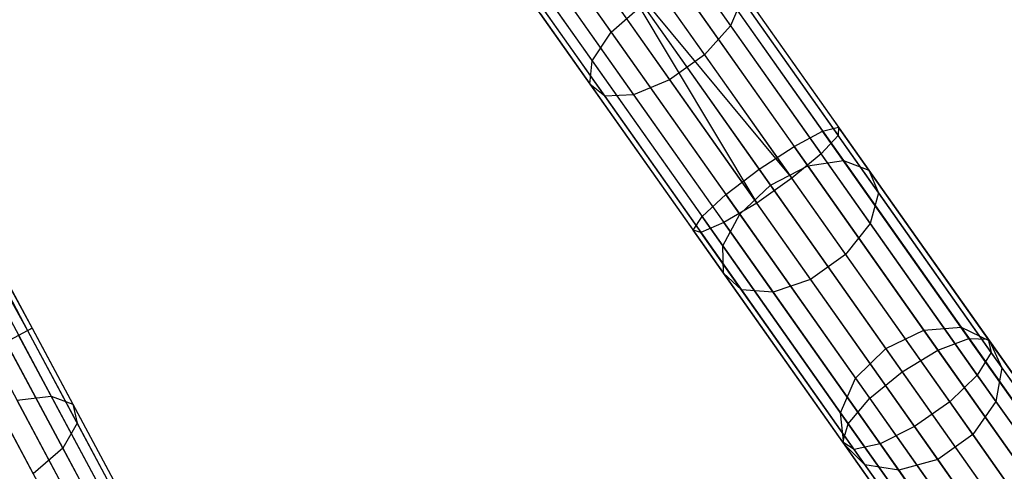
# Model space of a CAD drawing. Extents: x -91 to 91, y -91 to 262.
# Tile 194 of 256: x 34 to 45, y -63 to -58. Entities that reach past the tile are written whole.
import ezdxf

# ---------------------------------------------------------------- set-up
doc = ezdxf.new("R2010")
doc.units = 0
doc.header["$LTSCALE"] = 25.4
doc.layers.get('0').update_dxf_attribs({"linetype": 'CONTINUOUS'})

# ---------------------------------------------------------------- blocks, each defined once
blk = doc.blocks.new('ETE0_STL_1')
at = {"color": 0}
for p, q in [((30.355, -54.589, 169.653), (33.99, -61.368, 169.653)), ((30.355, -54.589, 169.653), (33.99, -61.368, 169.653)), ((30.355, -54.589, 170.362), (34.041, -61.341, 170.128)), ((30.355, -54.589, 170.362), (34.041, -61.341, 170.128)), ((30.405, -54.562, 169.887), (33.99, -61.368, 169.653)), ((30.405, -54.562, 169.887), (33.99, -61.368, 169.653)), ((30.405, -54.562, 169.887), (34.041, -61.341, 170.128)), ((30.405, -54.562, 169.887), (34.041, -61.341, 170.128)), ((30.405, -54.562, 170.128), (34.041, -61.341, 170.128)), ((30.405, -54.562, 170.128), (34.041, -61.341, 170.128)), ((30.256, -54.642, 169.44), (33.99, -61.368, 169.653)), ((30.256, -54.642, 169.44), (33.99, -61.368, 169.653)), ((40.153, -55.612, 319.828), (41.824, -57.976, 318.688)), ((40.153, -55.612, 319.828), (41.824, -57.976, 318.688)), ((38.953, -55.869, 318.267), (40.493, -58.046, 317.217)), ((38.953, -55.869, 318.267), (40.493, -58.046, 317.217)), ((39.845, -55.91, 320.041), (41.534, -58.3, 318.888)), ((39.845, -55.91, 320.041), (41.534, -58.3, 318.888)), ((38.715, -56.152, 318.571), (40.28, -58.366, 317.503)), ((38.715, -56.152, 318.571), (40.28, -58.366, 317.503)), ((39.454, -56.187, 320.041), (41.144, -58.576, 318.888)), ((39.454, -56.187, 320.041), (41.144, -58.576, 318.888)), ((38.653, -56.358, 318.998), (40.254, -58.623, 317.905)), ((38.653, -56.358, 318.998), (40.254, -58.623, 317.905)), ((39.07, -56.378, 319.828), (40.742, -58.742, 318.688)), ((39.07, -56.378, 319.828), (40.742, -58.742, 318.688)), ((38.781, -56.44, 319.452), (40.421, -58.758, 318.333)), ((38.781, -56.44, 319.452), (40.421, -58.758, 318.333)), ((41.321, -56.693, 170.128), (43.026, -59.105, 170.349)), ((41.321, -56.693, 170.128), (43.026, -59.105, 170.349)), ((41.182, -56.791, 170.576), (42.849, -59.148, 170.791)), ((41.182, -56.791, 170.576), (42.849, -59.148, 170.791)), ((41.274, -56.726, 169.653), (43.02, -59.196, 169.879)), ((41.274, -56.726, 169.653), (43.02, -59.196, 169.879)), ((41.052, -56.883, 169.259), (42.832, -59.4, 169.489)), ((41.052, -56.883, 169.259), (42.832, -59.4, 169.489)), ((40.89, -56.998, 170.893), (42.53, -59.317, 171.105)), ((40.89, -56.998, 170.893), (42.53, -59.317, 171.105)), ((40.706, -57.128, 169.037), (42.505, -59.672, 169.269)), ((40.706, -57.128, 169.037), (42.505, -59.672, 169.269)), ((40.51, -57.266, 169.008), (42.114, -59.948, 169.269)), ((40.51, -57.266, 169.008), (42.114, -59.948, 169.269)), ((40.51, -57.266, 169.008), (42.505, -59.672, 169.269)), ((40.51, -57.266, 169.008), (42.505, -59.672, 169.269)), ((40.51, -57.266, 171.008), (42.14, -59.571, 171.219)), ((40.51, -57.266, 171.008), (42.14, -59.571, 171.219)), ((40.315, -57.404, 169.037), (42.114, -59.948, 169.269)), ((40.315, -57.404, 169.037), (42.114, -59.948, 169.269)), ((41.624, -57.416, 317.503), (43.08, -59.474, 316.041)), ((41.624, -57.416, 317.503), (43.08, -59.474, 316.041)), ((41.875, -57.477, 317.905), (43.364, -59.583, 316.41)), ((41.875, -57.477, 317.905), (43.364, -59.583, 316.41)), ((40.131, -57.534, 170.893), (41.771, -59.853, 171.105)), ((40.131, -57.534, 170.893), (41.771, -59.853, 171.105)), ((41.252, -57.51, 317.217), (42.684, -59.535, 315.779)), ((41.252, -57.51, 317.217), (42.684, -59.535, 315.779)), ((39.969, -57.649, 169.259), (41.749, -60.166, 169.489)), ((39.969, -57.649, 169.259), (41.749, -60.166, 169.489)), ((41.948, -57.679, 318.333), (41.824, -57.976, 318.688)), ((41.948, -57.679, 318.333), (41.824, -57.976, 318.688)), ((41.948, -57.679, 318.333), (43.472, -59.835, 316.802)), ((41.948, -57.679, 318.333), (43.472, -59.835, 316.802)), ((39.747, -57.806, 169.653), (41.493, -60.275, 169.879)), ((39.747, -57.806, 169.653), (41.493, -60.275, 169.879)), ((39.838, -57.741, 170.576), (41.505, -60.099, 170.791)), ((39.838, -57.741, 170.576), (41.505, -60.099, 170.791)), ((40.493, -58.046, 317.217), (40.844, -57.737, 317.114)), ((40.493, -58.046, 317.217), (40.844, -57.737, 317.114)), ((42.267, -59.75, 315.685), (40.844, -57.737, 317.114)), ((42.267, -59.75, 315.685), (40.844, -57.737, 317.114)), ((39.7, -57.839, 170.128), (41.405, -60.251, 170.349)), ((39.7, -57.839, 170.128), (41.405, -60.251, 170.349)), ((41.824, -57.976, 318.688), (41.534, -58.3, 318.888)), ((41.824, -57.976, 318.688), (41.534, -58.3, 318.888)), ((41.824, -57.976, 318.688), (43.379, -60.174, 317.127)), ((41.824, -57.976, 318.688), (43.379, -60.174, 317.127)), ((40.28, -58.366, 317.503), (40.493, -58.046, 317.217)), ((40.28, -58.366, 317.503), (40.493, -58.046, 317.217)), ((40.493, -58.046, 317.217), (41.925, -60.071, 315.779)), ((40.493, -58.046, 317.217), (41.925, -60.071, 315.779)), ((41.534, -58.3, 318.888), (41.144, -58.576, 318.888)), ((41.534, -58.3, 318.888), (41.144, -58.576, 318.888)), ((41.534, -58.3, 318.888), (43.105, -60.521, 317.311)), ((41.534, -58.3, 318.888), (43.105, -60.521, 317.311)), ((40.254, -58.623, 317.905), (40.28, -58.366, 317.503)), ((40.254, -58.623, 317.905), (40.28, -58.366, 317.503)), ((40.28, -58.366, 317.503), (41.736, -60.424, 316.041)), ((40.28, -58.366, 317.503), (41.736, -60.424, 316.041)), ((41.144, -58.576, 318.888), (40.742, -58.742, 318.688)), ((41.144, -58.576, 318.888), (40.742, -58.742, 318.688)), ((41.144, -58.576, 318.888), (42.714, -60.797, 317.311)), ((41.144, -58.576, 318.888), (42.714, -60.797, 317.311)), ((40.421, -58.758, 318.333), (40.254, -58.623, 317.905)), ((40.254, -58.623, 317.905), (41.743, -60.729, 316.41)), ((40.254, -58.623, 317.905), (41.743, -60.729, 316.41)), ((40.421, -58.758, 318.333), (40.254, -58.623, 317.905)), ((40.742, -58.742, 318.688), (40.421, -58.758, 318.333)), ((40.742, -58.742, 318.688), (40.421, -58.758, 318.333)), ((40.421, -58.758, 318.333), (41.945, -60.915, 316.802)), ((40.421, -58.758, 318.333), (41.945, -60.915, 316.802)), ((40.742, -58.742, 318.688), (42.296, -60.939, 317.127)), ((40.742, -58.742, 318.688), (42.296, -60.939, 317.127)), ((42.849, -59.148, 170.791), (43.026, -59.105, 170.349)), ((42.849, -59.148, 170.791), (43.026, -59.105, 170.349)), ((43.026, -59.105, 170.349), (43.02, -59.196, 169.879)), ((43.026, -59.105, 170.349), (43.02, -59.196, 169.879)), ((44.694, -61.463, 171.006), (43.026, -59.105, 170.349)), ((44.694, -61.463, 171.006), (43.026, -59.105, 170.349)), ((42.53, -59.317, 171.105), (42.849, -59.148, 170.791)), ((42.53, -59.317, 171.105), (42.849, -59.148, 170.791)), ((43.02, -59.196, 169.879), (42.832, -59.4, 169.489)), ((43.02, -59.196, 169.879), (42.832, -59.4, 169.489)), ((44.479, -61.454, 171.434), (42.849, -59.148, 170.791)), ((44.479, -61.454, 171.434), (42.849, -59.148, 170.791)), ((44.727, -61.61, 170.552), (43.02, -59.196, 169.879)), ((44.727, -61.61, 170.552), (43.02, -59.196, 169.879)), ((42.14, -59.571, 171.219), (42.53, -59.317, 171.105)), ((42.14, -59.571, 171.219), (42.53, -59.317, 171.105)), ((44.133, -61.584, 171.737), (42.53, -59.317, 171.105)), ((44.133, -61.584, 171.737), (42.53, -59.317, 171.105)), ((42.832, -59.4, 169.489), (42.505, -59.672, 169.269)), ((42.832, -59.4, 169.489), (42.505, -59.672, 169.269)), ((44.572, -61.862, 170.175), (42.832, -59.4, 169.489)), ((44.572, -61.862, 170.175), (42.832, -59.4, 169.489)), ((42.267, -59.75, 315.685), (42.684, -59.535, 315.779)), ((42.267, -59.75, 315.685), (42.684, -59.535, 315.779)), ((42.684, -59.535, 315.779), (43.08, -59.474, 316.041)), ((42.684, -59.535, 315.779), (43.08, -59.474, 316.041)), ((42.684, -59.535, 315.779), (43.975, -61.361, 313.987)), ((42.684, -59.535, 315.779), (43.975, -61.361, 313.987)), ((43.08, -59.474, 316.041), (44.393, -61.331, 314.219)), ((43.08, -59.474, 316.041), (44.393, -61.331, 314.219)), ((43.08, -59.474, 316.041), (43.364, -59.583, 316.41)), ((43.08, -59.474, 316.041), (43.364, -59.583, 316.41)), ((41.771, -59.853, 171.105), (42.14, -59.571, 171.219)), ((41.771, -59.853, 171.105), (42.14, -59.571, 171.219)), ((42.505, -59.672, 169.269), (42.114, -59.948, 169.269)), ((42.505, -59.672, 169.269), (42.114, -59.948, 169.269)), ((42.14, -59.571, 171.219), (43.734, -61.825, 171.847)), ((42.14, -59.571, 171.219), (43.734, -61.825, 171.847)), ((44.264, -62.16, 169.963), (42.505, -59.672, 169.269)), ((44.264, -62.16, 169.963), (42.505, -59.672, 169.269)), ((43.364, -59.583, 316.41), (44.707, -61.482, 314.547)), ((43.364, -59.583, 316.41), (44.707, -61.482, 314.547)), ((43.364, -59.583, 316.41), (43.472, -59.835, 316.802)), ((43.364, -59.583, 316.41), (43.472, -59.835, 316.802)), ((32.972, -59.706, 318.571), (34.253, -62.096, 317.503)), ((32.972, -59.706, 318.571), (34.253, -62.096, 317.503)), ((33.184, -59.743, 318.998), (34.495, -62.187, 317.905)), ((33.184, -59.743, 318.998), (34.495, -62.187, 317.905)), ((41.925, -60.071, 315.779), (42.267, -59.75, 315.685)), ((41.925, -60.071, 315.779), (42.267, -59.75, 315.685)), ((43.551, -61.566, 313.903), (42.267, -59.75, 315.685)), ((43.551, -61.566, 313.903), (42.267, -59.75, 315.685)), ((33.199, -59.894, 319.452), (34.542, -62.397, 318.333)), ((33.199, -59.894, 319.452), (34.542, -62.397, 318.333)), ((41.505, -60.099, 170.791), (41.771, -59.853, 171.105)), ((41.505, -60.099, 170.791), (41.771, -59.853, 171.105)), ((43.374, -62.121, 171.737), (41.771, -59.853, 171.105)), ((43.374, -62.121, 171.737), (41.771, -59.853, 171.105)), ((43.472, -59.835, 316.802), (43.379, -60.174, 317.127)), ((43.472, -59.835, 316.802), (43.379, -60.174, 317.127)), ((43.472, -59.835, 316.802), (44.847, -61.78, 314.894)), ((43.472, -59.835, 316.802), (44.847, -61.78, 314.894)), ((42.114, -59.948, 169.269), (41.749, -60.166, 169.489)), ((42.114, -59.948, 169.269), (41.749, -60.166, 169.489)), ((43.873, -62.436, 169.963), (42.114, -59.948, 169.269)), ((43.873, -62.436, 169.963), (42.114, -59.948, 169.269)), ((41.405, -60.251, 170.349), (41.505, -60.099, 170.791)), ((41.405, -60.251, 170.349), (41.505, -60.099, 170.791)), ((43.135, -62.404, 171.434), (41.505, -60.099, 170.791)), ((43.135, -62.404, 171.434), (41.505, -60.099, 170.791)), ((41.736, -60.424, 316.041), (41.925, -60.071, 315.779)), ((41.736, -60.424, 316.041), (41.925, -60.071, 315.779)), ((41.925, -60.071, 315.779), (43.216, -61.898, 313.987)), ((41.925, -60.071, 315.779), (43.216, -61.898, 313.987)), ((33.015, -60.125, 319.828), (34.383, -62.676, 318.688)), ((33.015, -60.125, 319.828), (34.383, -62.676, 318.688)), ((41.749, -60.166, 169.489), (41.493, -60.275, 169.879)), ((41.749, -60.166, 169.489), (41.493, -60.275, 169.879)), ((43.489, -62.628, 170.175), (41.749, -60.166, 169.489)), ((43.489, -62.628, 170.175), (41.749, -60.166, 169.489)), ((43.379, -60.174, 317.127), (43.105, -60.521, 317.311)), ((43.379, -60.174, 317.127), (43.105, -60.521, 317.311)), ((43.379, -60.174, 317.127), (44.78, -62.156, 315.182)), ((43.379, -60.174, 317.127), (44.78, -62.156, 315.182)), ((41.493, -60.275, 169.879), (41.405, -60.251, 170.349)), ((43.073, -62.609, 171.006), (41.405, -60.251, 170.349)), ((41.493, -60.275, 169.879), (41.405, -60.251, 170.349)), ((43.073, -62.609, 171.006), (41.405, -60.251, 170.349)), ((43.2, -62.69, 170.552), (41.493, -60.275, 169.879)), ((43.2, -62.69, 170.552), (41.493, -60.275, 169.879)), ((32.672, -60.383, 320.041), (34.055, -62.962, 318.888)), ((32.672, -60.383, 320.041), (34.055, -62.962, 318.888)), ((41.743, -60.729, 316.41), (41.736, -60.424, 316.041)), ((41.736, -60.424, 316.041), (43.049, -62.281, 314.219)), ((41.736, -60.424, 316.041), (43.049, -62.281, 314.219)), ((41.743, -60.729, 316.41), (41.736, -60.424, 316.041)), ((43.105, -60.521, 317.311), (42.714, -60.797, 317.311)), ((43.105, -60.521, 317.311), (42.714, -60.797, 317.311)), ((43.105, -60.521, 317.311), (44.522, -62.525, 315.345)), ((43.105, -60.521, 317.311), (44.522, -62.525, 315.345)), ((41.945, -60.915, 316.802), (41.743, -60.729, 316.41)), ((41.743, -60.729, 316.41), (43.086, -62.628, 314.547)), ((41.743, -60.729, 316.41), (43.086, -62.628, 314.547)), ((41.945, -60.915, 316.802), (41.743, -60.729, 316.41)), ((42.714, -60.797, 317.311), (42.296, -60.939, 317.127)), ((42.714, -60.797, 317.311), (42.296, -60.939, 317.127)), ((42.714, -60.797, 317.311), (44.131, -62.801, 315.345)), ((42.714, -60.797, 317.311), (44.131, -62.801, 315.345)), ((42.296, -60.939, 317.127), (41.945, -60.915, 316.802)), ((41.945, -60.915, 316.802), (43.32, -62.86, 314.894)), ((41.945, -60.915, 316.802), (43.32, -62.86, 314.894)), ((42.296, -60.939, 317.127), (41.945, -60.915, 316.802)), ((42.296, -60.939, 317.127), (43.698, -62.922, 315.182)), ((42.296, -60.939, 317.127), (43.698, -62.922, 315.182)), ((33.75, -61.497, 169.259), (33.99, -61.368, 169.653)), ((33.75, -61.497, 169.259), (33.99, -61.368, 169.653)), ((34.041, -61.341, 170.128), (33.891, -61.421, 170.576)), ((34.041, -61.341, 170.128), (33.891, -61.421, 170.576)), ((33.891, -61.421, 170.576), (35.256, -63.966, 170.791)), ((33.891, -61.421, 170.576), (35.256, -63.966, 170.791)), ((33.99, -61.368, 169.653), (34.041, -61.341, 170.128)), ((33.99, -61.368, 169.653), (34.041, -61.341, 170.128)), ((33.99, -61.368, 169.653), (35.419, -64.034, 169.879)), ((33.99, -61.368, 169.653), (35.419, -64.034, 169.879)), ((34.041, -61.341, 170.128), (35.437, -63.944, 170.349)), ((34.041, -61.341, 170.128), (35.437, -63.944, 170.349)), ((43.551, -61.566, 313.903), (43.975, -61.361, 313.987)), ((43.551, -61.566, 313.903), (43.975, -61.361, 313.987)), ((43.975, -61.361, 313.987), (44.393, -61.331, 314.219)), ((43.975, -61.361, 313.987), (44.393, -61.331, 314.219)), ((43.975, -61.361, 313.987), (45.097, -62.948, 311.881)), ((43.975, -61.361, 313.987), (45.097, -62.948, 311.881)), ((44.393, -61.331, 314.219), (45.534, -62.944, 312.078)), ((44.393, -61.331, 314.219), (45.534, -62.944, 312.078)), ((44.393, -61.331, 314.219), (44.707, -61.482, 314.547)), ((44.393, -61.331, 314.219), (44.707, -61.482, 314.547)), ((33.75, -61.497, 169.259), (35.207, -64.214, 169.489)), ((33.75, -61.497, 169.259), (35.207, -64.214, 169.489)), ((44.133, -61.584, 171.737), (44.479, -61.454, 171.434)), ((44.133, -61.584, 171.737), (44.479, -61.454, 171.434)), ((44.479, -61.454, 171.434), (44.694, -61.463, 171.006)), ((46.036, -63.655, 172.489), (44.479, -61.454, 171.434)), ((46.036, -63.655, 172.489), (44.479, -61.454, 171.434)), ((44.479, -61.454, 171.434), (44.694, -61.463, 171.006)), ((44.694, -61.463, 171.006), (44.727, -61.61, 170.552)), ((46.287, -63.715, 172.085), (44.694, -61.463, 171.006)), ((46.287, -63.715, 172.085), (44.694, -61.463, 171.006)), ((44.694, -61.463, 171.006), (44.727, -61.61, 170.552)), ((44.707, -61.482, 314.547), (45.875, -63.133, 312.356)), ((44.707, -61.482, 314.547), (45.875, -63.133, 312.356)), ((44.707, -61.482, 314.547), (44.847, -61.78, 314.894)), ((44.707, -61.482, 314.547), (44.847, -61.78, 314.894)), ((33.576, -61.59, 170.893), (34.918, -64.093, 171.105)), ((33.576, -61.59, 170.893), (34.918, -64.093, 171.105)), ((43.216, -61.898, 313.987), (43.551, -61.566, 313.903)), ((43.216, -61.898, 313.987), (43.551, -61.566, 313.903)), ((44.666, -63.143, 311.809), (43.551, -61.566, 313.903)), ((44.666, -63.143, 311.809), (43.551, -61.566, 313.903)), ((43.734, -61.825, 171.847), (44.133, -61.584, 171.737)), ((43.734, -61.825, 171.847), (44.133, -61.584, 171.737)), ((45.664, -63.75, 172.775), (44.133, -61.584, 171.737)), ((45.664, -63.75, 172.775), (44.133, -61.584, 171.737)), ((44.727, -61.61, 170.552), (44.572, -61.862, 170.175)), ((44.727, -61.61, 170.552), (44.572, -61.862, 170.175)), ((46.358, -63.917, 171.657), (44.727, -61.61, 170.552)), ((46.358, -63.917, 171.657), (44.727, -61.61, 170.552)), ((33.377, -61.697, 169.037), (34.85, -64.443, 169.269)), ((33.377, -61.697, 169.037), (34.85, -64.443, 169.269)), ((43.374, -62.121, 171.737), (43.734, -61.825, 171.847)), ((43.374, -62.121, 171.737), (43.734, -61.825, 171.847)), ((43.734, -61.825, 171.847), (45.256, -63.978, 172.878)), ((43.734, -61.825, 171.847), (45.256, -63.978, 172.878)), ((44.572, -61.862, 170.175), (44.264, -62.16, 169.963)), ((44.572, -61.862, 170.175), (44.264, -62.16, 169.963)), ((46.235, -64.213, 171.302), (44.572, -61.862, 170.175)), ((46.235, -64.213, 171.302), (44.572, -61.862, 170.175)), ((44.847, -61.78, 314.894), (44.78, -62.156, 315.182)), ((44.847, -61.78, 314.894), (44.78, -62.156, 315.182)), ((44.847, -61.78, 314.894), (46.042, -63.47, 312.651)), ((44.847, -61.78, 314.894), (46.042, -63.47, 312.651)), ((43.049, -62.281, 314.219), (43.216, -61.898, 313.987)), ((43.049, -62.281, 314.219), (43.216, -61.898, 313.987)), ((43.216, -61.898, 313.987), (44.338, -63.485, 311.881)), ((43.216, -61.898, 313.987), (44.338, -63.485, 311.881)), ((33.872, -62.143, 317.217), (34.253, -62.096, 317.503)), ((33.872, -62.143, 317.217), (34.253, -62.096, 317.503)), ((33.872, -62.143, 317.217), (35.044, -64.329, 315.779)), ((33.872, -62.143, 317.217), (35.044, -64.329, 315.779)), ((34.253, -62.096, 317.503), (35.444, -64.317, 316.041)), ((34.253, -62.096, 317.503), (35.444, -64.317, 316.041)), ((34.253, -62.096, 317.503), (34.495, -62.187, 317.905)), ((34.253, -62.096, 317.503), (34.495, -62.187, 317.905)), ((34.495, -62.187, 317.905), (35.714, -64.46, 316.41)), ((34.495, -62.187, 317.905), (35.714, -64.46, 316.41)), ((34.495, -62.187, 317.905), (34.542, -62.397, 318.333)), ((34.495, -62.187, 317.905), (34.542, -62.397, 318.333)), ((43.135, -62.404, 171.434), (43.374, -62.121, 171.737)), ((43.135, -62.404, 171.434), (43.374, -62.121, 171.737)), ((44.905, -64.287, 172.775), (43.374, -62.121, 171.737)), ((44.905, -64.287, 172.775), (43.374, -62.121, 171.737)), ((44.264, -62.16, 169.963), (43.873, -62.436, 169.963)), ((44.264, -62.16, 169.963), (43.873, -62.436, 169.963)), ((45.944, -64.536, 171.101), (44.264, -62.16, 169.963)), ((45.944, -64.536, 171.101), (44.264, -62.16, 169.963)), ((44.78, -62.156, 315.182), (44.522, -62.525, 315.345)), ((44.78, -62.156, 315.182), (44.522, -62.525, 315.345)), ((44.78, -62.156, 315.182), (45.999, -63.879, 312.896)), ((44.78, -62.156, 315.182), (45.999, -63.879, 312.896)), ((43.086, -62.628, 314.547), (43.049, -62.281, 314.219)), ((43.049, -62.281, 314.219), (44.19, -63.895, 312.078)), ((43.049, -62.281, 314.219), (44.19, -63.895, 312.078)), ((43.086, -62.628, 314.547), (43.049, -62.281, 314.219)), ((34.542, -62.397, 318.333), (34.383, -62.676, 318.688)), ((34.542, -62.397, 318.333), (34.383, -62.676, 318.688)), ((34.542, -62.397, 318.333), (35.79, -64.724, 316.802)), ((34.542, -62.397, 318.333), (35.79, -64.724, 316.802)), ((43.073, -62.609, 171.006), (43.135, -62.404, 171.434)), ((43.073, -62.609, 171.006), (43.135, -62.404, 171.434)), ((44.692, -64.606, 172.489), (43.135, -62.404, 171.434)), ((44.692, -64.606, 172.489), (43.135, -62.404, 171.434)), ((43.873, -62.436, 169.963), (43.489, -62.628, 170.175)), ((43.873, -62.436, 169.963), (43.489, -62.628, 170.175)), ((45.553, -64.812, 171.101), (43.873, -62.436, 169.963)), ((45.553, -64.812, 171.101), (43.873, -62.436, 169.963)), ((44.522, -62.525, 315.345), (44.131, -62.801, 315.345)), ((44.522, -62.525, 315.345), (44.131, -62.801, 315.345)), ((44.522, -62.525, 315.345), (45.753, -64.266, 313.034)), ((44.522, -62.525, 315.345), (45.753, -64.266, 313.034)), ((43.2, -62.69, 170.552), (43.073, -62.609, 171.006)), ((44.665, -64.862, 172.085), (43.073, -62.609, 171.006)), ((43.2, -62.69, 170.552), (43.073, -62.609, 171.006)), ((44.665, -64.862, 172.085), (43.073, -62.609, 171.006)), ((43.32, -62.86, 314.894), (43.086, -62.628, 314.547)), ((43.086, -62.628, 314.547), (44.253, -64.279, 312.356)), ((43.086, -62.628, 314.547), (44.253, -64.279, 312.356)), ((43.32, -62.86, 314.894), (43.086, -62.628, 314.547)), ((43.489, -62.628, 170.175), (43.2, -62.69, 170.552)), ((43.489, -62.628, 170.175), (43.2, -62.69, 170.552)), ((45.152, -64.978, 171.302), (43.489, -62.628, 170.175)), ((45.152, -64.978, 171.302), (43.489, -62.628, 170.175)), ((34.383, -62.676, 318.688), (34.055, -62.962, 318.888)), ((34.383, -62.676, 318.688), (34.055, -62.962, 318.888)), ((34.383, -62.676, 318.688), (35.655, -65.048, 317.127)), ((34.383, -62.676, 318.688), (35.655, -65.048, 317.127)), ((44.831, -64.996, 171.657), (43.2, -62.69, 170.552)), ((44.831, -64.996, 171.657), (43.2, -62.69, 170.552)), ((44.131, -62.801, 315.345), (43.698, -62.922, 315.182)), ((44.131, -62.801, 315.345), (43.698, -62.922, 315.182)), ((44.131, -62.801, 315.345), (45.362, -64.543, 313.034)), ((44.131, -62.801, 315.345), (45.362, -64.543, 313.034)), ((43.698, -62.922, 315.182), (43.32, -62.86, 314.894)), ((43.32, -62.86, 314.894), (44.516, -64.55, 312.651)), ((43.32, -62.86, 314.894), (44.516, -64.55, 312.651)), ((43.698, -62.922, 315.182), (43.32, -62.86, 314.894)), ((43.698, -62.922, 315.182), (44.916, -64.645, 312.896)), ((43.698, -62.922, 315.182), (44.916, -64.645, 312.896))]:
    blk.add_line(p, q, dxfattribs=at)

msp = doc.modelspace()

# ---------------------------------------------------------------- block references
at = {"color": 253}
msp.add_blockref('ETE0_STL_1', (0, 0), dxfattribs=at)

doc.saveas('drawing.dxf')
